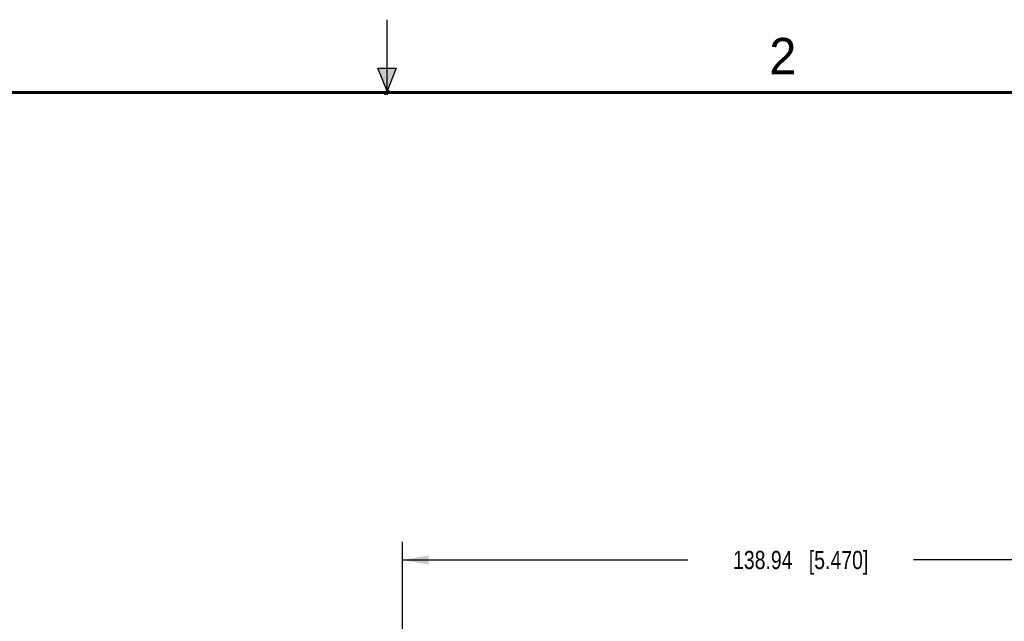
# Model space of a CAD drawing. Header units: inches. Extents: x 0 to 22, y 0 to 17.
# Tile 25 of 26: x 8.5 to 15.2, y 12.9 to 17. Entities that reach past the tile are written whole.
import ezdxf

# ---------------------------------------------------------------- set-up
doc = ezdxf.new("R2010")
doc.units = ezdxf.units.IN
doc.header["$LTSCALE"] = 1.21
doc.header["$MEASUREMENT"] = 0
doc.layers.get('0').update_dxf_attribs({"linetype": 'CONTINUOUS'})
doc.layers.add('DIMENSIONS', color=7, linetype='CONTINUOUS')
doc.styles.get("Standard").update_dxf_attribs({"font": 'txt', "width": 0.8})
doc.styles.add('TEXTSTYLE_2', font='txt')
doc.dimstyles.new('DIMSTYLE_1', dxfattribs={"dimtxt": 0.125, "dimasz": 0.18, "dimexe": 0.125, "dimexo": 0.0625, "dimgap": 0.0625, "dimtad": 0, "dimtih": 1, "dimtoh": 1, "dimzin": 0, "dimdsep": 46, "dimtxsty": 'STANDARD', "dimblk": '_FILLED', "dimblk1": '_FILLED', "dimblk2": '_FILLED', "dimcen": 0.09, "dimazin": 0, "dimtp": 0.01, "dimtm": 0.01, "dimtfac": 1, "dimtofl": 0, "dimtmove": 0, "dimatfit": 3, "dimldrblk": '_FILLED', "dimfxl": 1, "dimtolj": 1, "dimtzin": 0, "dimarcsym": 0})

# ---------------------------------------------------------------- blocks, each defined once
blk = doc.blocks.new('_FILLED')
at = {"color": 0, "linetype": 'BYBLOCK'}
blk.add_solid([(0, 0), (-1, 0.174), (-1, -0.174)], dxfattribs=at)
blk = doc.blocks.new('*D10')
at = {"layer": 'DIMENSIONS', "color": 2, "linetype": 'CONTINUOUS'}
for p, q in [((11.1054, 11.6616), (11.1054, 13.4165)), ((16.5754, 11.7718), (16.5754, 13.4165)), ((11.1054, 13.2915), (13.0654, 13.2915)), ((16.5754, 13.2915), (14.6154, 13.2915))]:
    blk.add_line(p, q, dxfattribs=at)
at = {"layer": 'DIMENSIONS', "color": 2, "linetype": 'CONTINUOUS', "xscale": 0.18, "yscale": 0.18, "zscale": 0.18, "rotation": 180}
blk.add_blockref('_FILLED', (11.1054, 13.2915), dxfattribs=at)
at = {"layer": 'DIMENSIONS', "color": 2, "linetype": 'CONTINUOUS', "xscale": 0.18, "yscale": 0.18, "zscale": 0.18}
blk.add_blockref('_FILLED', (16.5754, 13.2915), dxfattribs=at)
at = {"layer": 'DIMENSIONS', "color": 2, "linetype": 'CONTINUOUS', "insert": (13.8404, 13.354), "char_height": 0.125, "width": 1.425, "attachment_point": 2, "line_spacing_factor": 0.9}
blk.add_mtext('138.94{\\ftxt.shx;\\W1.000000;\\H0.125000; }[5.470]', dxfattribs=at)

msp = doc.modelspace()

# ---------------------------------------------------------------- hatches: boundary and pattern name
at = {"linetype": 'CONTINUOUS'}
msp.add_hatch(color=2, dxfattribs=at).paths.add_polyline_path([(11, 16.51), (10.9375, 16.6663), (11.0625, 16.6663)])

# ---------------------------------------------------------------- linework, layer by layer
at = {"color": 2, "linetype": 'CONTINUOUS'}
for p, q in [((11, 16.485), (11, 17)), ((11, 16.51), (10.9375, 16.6663)), ((10.9375, 16.6663), (11.0625, 16.6663)), ((11.0625, 16.6663), (11, 16.51)), ((11.015, 16.515), (10.985, 16.485)), ((10.985, 16.485), (11, 16.515)), ((11, 16.485), (11.015, 16.515))]:
    msp.add_line(p, q, dxfattribs=at)
at = {"color": 7, "linetype": 'CONTINUOUS', "const_width": 0.02}
msp.add_lwpolyline([(21.5, 16.5), (0.5, 16.5)], dxfattribs=at)

# ---------------------------------------------------------------- texts
at = {"color": 2, "linetype": 'CONTINUOUS', "insert": (13.625, 16.875), "char_height": 0.25, "width": 0.25, "attachment_point": 1, "line_spacing_factor": 0.9, "style": 'TEXTSTYLE_2'}
msp.add_mtext('2', dxfattribs=at)

# ---------------------------------------------------------------- dimensions: what is measured, and where the dimension line sits
at = {"layer": 'DIMENSIONS', "color": 2, "linetype": 'CONTINUOUS'}
dim = msp.add_linear_dim(base=(16.5754, 13.2915), p1=(11.1054, 11.5991), p2=(16.5754, 11.7093), dimstyle='DIMSTYLE_1', dxfattribs=at)
dim.commit()
dim.dimension.update_dxf_attribs({"geometry": '*D10', "text_midpoint": (13.8404, 13.2915), "dimtype": 160})

doc.saveas('drawing.dxf')
